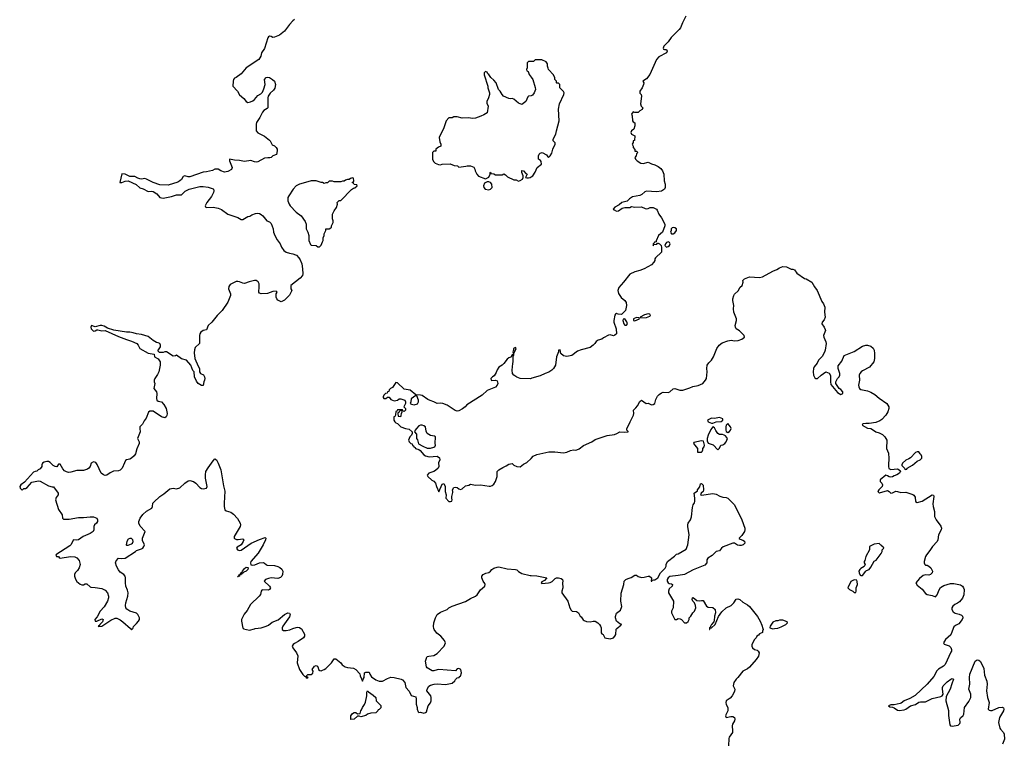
# Model space of a CAD drawing. Header units: inches. Extents: x 1980008 to 2252673, y 74414 to 260562.
# Tile 115 of 228: x 2083842 to 2095698, y 188644 to 197329. Entities that reach past the tile are written whole.
import ezdxf

# ---------------------------------------------------------------- set-up
doc = ezdxf.new("R2010")
doc.units = ezdxf.units.IN
doc.header["$MEASUREMENT"] = 0
for name, color, linetype in [('C0188', 7, 'Continuous'), ('C0189', 7, 'Continuous'), ('C0198', 7, 'Continuous'), ('C0199', 7, 'Continuous')]:
    doc.layers.add(name, color=color, linetype=linetype)

msp = doc.modelspace()

# ---------------------------------------------------------------- linework, layer by layer
at = {"layer": 'C0188', "color": 5, "elevation": 80}
for points in [[(2085175, 190000), (2085190, 189986), (2085203, 190000)], [(2086536, 190000), (2086538, 189998), (2086610, 189982), (2086670, 189999), (2086678, 190000)], [(2087002, 190000), (2087002, 189990), (2087019, 189979), (2087050, 189979), (2087093, 189987), (2087131, 190000)], [(2087229, 190000), (2087236, 189996), (2087272, 189932), (2087272, 189910), (2087259, 189890), (2087195, 189845), (2087150, 189823), (2087134, 189810), (2087124, 189790), (2087129, 189770), (2087177, 189710), (2087192, 189672), (2087185, 189590), (2087210, 189508), (2087250, 189448), (2087270, 189426), (2087282, 189422), (2087290, 189406), (2087310, 189406), (2087314, 189410), (2087298, 189418), (2087294, 189430), (2087310, 189446), (2087350, 189446), (2087370, 189466), (2087374, 189490), (2087365, 189510), (2087390, 189548), (2087410, 189555), (2087426, 189550), (2087435, 189530), (2087438, 189510), (2087455, 189495), (2087470, 189494), (2087490, 189499), (2087510, 189507), (2087530, 189521), (2087598, 189590), (2087630, 189635), (2087650, 189635), (2087709, 189590), (2087726, 189566), (2087762, 189542), (2087790, 189532), (2087863, 189523), (2087890, 189509), (2087937, 189457), (2087941, 189430), (2087970, 189366), (2087978, 189390), (2087991, 189410), (2087993, 189467), (2088010, 189478), (2088050, 189478), (2088058, 189450), (2088078, 189418), (2088130, 189384), (2088169, 189369), (2088211, 189369), (2088270, 189401), (2088310, 189415), (2088350, 189413), (2088437, 189390), (2088450, 189382), (2088478, 189350), (2088490, 189290), (2088530, 189249), (2088555, 189195), (2088610, 189178), (2088617, 189150), (2088617, 189090), (2088629, 189050), (2088626, 189030), (2088640, 189000), (2088650, 188989), (2088670, 188994), (2088710, 188984), (2088730, 188989), (2088741, 188999), (2088761, 189070), (2088790, 189108), (2088796, 189130), (2088797, 189170), (2088791, 189190), (2088746, 189250), (2088747, 189270), (2088770, 189309), (2088790, 189319), (2088834, 189330), (2088870, 189334), (2088971, 189329), (2089050, 189344), (2089082, 189370), (2089091, 189389), (2089110, 189406), (2089134, 189410), (2089138, 189422), (2089150, 189426), (2089162, 189470), (2089152, 189510), (2089130, 189522), (2089110, 189518), (2089088, 189492), (2088890, 189508), (2088870, 189505), (2088830, 189491), (2088810, 189494), (2088750, 189527), (2088742, 189542), (2088730, 189610), (2088744, 189656), (2088750, 189663), (2088770, 189669), (2088830, 189678), (2088870, 189699), (2088953, 189790), (2088970, 189830), (2088958, 189858), (2088911, 189911), (2088865, 189945), (2088831, 189990), (2088829, 190000)]]:
    msp.add_lwpolyline(points, dxfattribs=at)
msp.add_lwpolyline([(2087950, 188938), (2087930, 188946), (2087910, 188946), (2087870, 188909), (2087830, 188906), (2087830, 188952), (2087850, 188978), (2087870, 188991), (2087891, 188991), (2087910, 188974), (2087942, 188978), (2087948, 189010), (2087959, 189021), (2087970, 189052), (2087994, 189086), (2088006, 189114), (2088023, 189190), (2088023, 189237), (2088030, 189252), (2088040, 189240), (2088100, 189200), (2088131, 189171), (2088134, 189130), (2088190, 189074), (2088190, 189046), (2088170, 189026), (2088158, 189022), (2088154, 189010), (2088130, 188988), (2088070, 188984), (2088031, 188969), (2088010, 188955)], close=True, dxfattribs=at)
at = {"layer": 'C0189', "color": 5}
for points, elevation in [([(2087150, 197330), (2087130, 197315), (2087089, 197270), (2087030, 197191), (2086970, 197144), (2086910, 197117), (2086890, 197115), (2086870, 197127), (2086850, 197131), (2086839, 197121), (2086830, 197110), (2086790, 196982), (2086753, 196930), (2086744, 196890), (2086721, 196850), (2086570, 196750), (2086510, 196679), (2086450, 196634), (2086430, 196624), (2086418, 196610), (2086412, 196590), (2086409, 196530), (2086466, 196470), (2086490, 196424), (2086542, 196382), (2086570, 196344), (2086590, 196334), (2086620, 196340), (2086650, 196354), (2086671, 196369), (2086710, 196415), (2086744, 196436), (2086764, 196456), (2086782, 196498), (2086796, 196550), (2086791, 196610), (2086810, 196634), (2086830, 196637), (2086850, 196634), (2086888, 196610), (2086909, 196589), (2086922, 196550), (2086916, 196504), (2086900, 196480), (2086856, 196444), (2086835, 196410), (2086828, 196390), (2086828, 196270), (2086820, 196260), (2086783, 196237), (2086765, 196215), (2086735, 196150), (2086695, 196090), (2086689, 196070), (2086689, 195990), (2086710, 195969), (2086790, 195929), (2086850, 195879), (2086859, 195870), (2086881, 195821), (2086910, 195809), (2086929, 195790), (2086942, 195770), (2086944, 195750), (2086933, 195707), (2086889, 195691), (2086868, 195670), (2086855, 195665), (2086828, 195668), (2086790, 195662), (2086710, 195619), (2086690, 195615), (2086670, 195618), (2086627, 195633), (2086550, 195624), (2086490, 195636), (2086430, 195639), (2086370, 195651), (2086369, 195630), (2086402, 195550), (2086394, 195526), (2086350, 195501), (2086310, 195495), (2086262, 195510), (2086230, 195531), (2086191, 195531), (2086165, 195515), (2086090, 195497), (2086050, 195492), (2085890, 195439), (2085870, 195439), (2085830, 195450), (2085810, 195441), (2085790, 195405), (2085772, 195388), (2085745, 195375), (2085630, 195337), (2085530, 195340), (2085450, 195370), (2085369, 195411), (2085350, 195416), (2085310, 195411), (2085290, 195415), (2085263, 195423), (2085230, 195442), (2085170, 195443), (2085110, 195471), (2085070, 195474), (2085046, 195370), (2085070, 195368), (2085114, 195386), (2085150, 195389), (2085246, 195346), (2085290, 195306), (2085330, 195294), (2085390, 195262), (2085430, 195267), (2085450, 195262), (2085493, 195233), (2085530, 195190), (2085570, 195181), (2085670, 195203), (2085730, 195222), (2085790, 195221), (2085835, 195265), (2085883, 195290), (2086010, 195321), (2086050, 195321), (2086112, 195312), (2086170, 195293), (2086175, 195290), (2086181, 195270), (2086175, 195250), (2086150, 195201), (2086097, 195130), (2086075, 195090), (2086078, 195078), (2086086, 195070), (2086172, 195072), (2086230, 195059), (2086270, 195043), (2086350, 194990), (2086470, 194949), (2086510, 194924), (2086530, 194923), (2086590, 194959), (2086614, 194966), (2086638, 194982), (2086683, 194997), (2086710, 195002), (2086730, 194998), (2086750, 194986), (2086770, 194970), (2086818, 194910), (2086850, 194895), (2086870, 194875), (2086893, 194810), (2086897, 194770), (2086913, 194730), (2086941, 194681), (2086979, 194630), (2086993, 194590), (2087021, 194550), (2087050, 194533), (2087090, 194519), (2087130, 194513), (2087161, 194501), (2087175, 194495), (2087203, 194463), (2087219, 194439), (2087239, 194390), (2087249, 194331), (2087253, 194270), (2087246, 194250), (2087220, 194220), (2087108, 194130), (2087106, 194090), (2087118, 194070), (2087090, 194012), (2087030, 193952), (2086990, 193932), (2086950, 193952), (2086938, 193970), (2086931, 193990), (2086932, 194028), (2086942, 194050), (2086930, 194062), (2086890, 194057), (2086827, 194033), (2086751, 194031), (2086730, 194036), (2086721, 194050), (2086726, 194114), (2086724, 194150), (2086714, 194174), (2086690, 194190), (2086670, 194190), (2086604, 194176), (2086550, 194154), (2086530, 194156), (2086490, 194175), (2086470, 194179), (2086450, 194177), (2086378, 194142), (2086362, 194118), (2086358, 194090), (2086382, 194030), (2086381, 194010), (2086350, 193930), (2086281, 193830), (2086221, 193770), (2086156, 193690), (2086113, 193650), (2086090, 193598), (2086050, 193588), (2086023, 193570), (2086013, 193550), (2086009, 193530), (2086008, 193430), (2085956, 193384), (2085945, 193355), (2085941, 193321), (2085952, 193252), (2085990, 193158), (2086008, 193130), (2086009, 193089), (2086018, 193070), (2086054, 193054), (2086069, 193030), (2086073, 193010), (2086069, 192991), (2086059, 192970), (2086050, 192925), (2086030, 192926), (2085990, 192951), (2085970, 192979), (2085948, 193030), (2085941, 193090), (2085928, 193108), (2085903, 193170), (2085851, 193231), (2085790, 193246), (2085730, 193291), (2085717, 193283), (2085690, 193278), (2085610, 193332), (2085590, 193332), (2085570, 193325), (2085524, 193324), (2085504, 193344), (2085538, 193390), (2085538, 193410), (2085531, 193430), (2085510, 193441), (2085490, 193445), (2085450, 193467), (2085390, 193515), (2085350, 193530), (2085310, 193540), (2085250, 193548), (2085210, 193561), (2085170, 193567), (2085130, 193567), (2084974, 193594), (2084898, 193618), (2084859, 193639), (2084830, 193648), (2084810, 193648), (2084750, 193631), (2084708, 193650), (2084699, 193630), (2084704, 193610), (2084730, 193582), (2084750, 193583), (2084770, 193595), (2084783, 193597), (2084830, 193586), (2084870, 193587), (2085030, 193517), (2085130, 193479), (2085190, 193461), (2085253, 193430), (2085269, 193410), (2085288, 193370), (2085390, 193315), (2085462, 193302), (2085466, 193270), (2085508, 193248), (2085533, 193213), (2085535, 193170), (2085519, 193090), (2085503, 193057), (2085469, 193010), (2085462, 192990), (2085462, 192970), (2085469, 192950), (2085459, 192890), (2085489, 192850), (2085493, 192830), (2085489, 192770), (2085494, 192750), (2085510, 192739), (2085550, 192730), (2085579, 192699), (2085604, 192650), (2085618, 192590), (2085615, 192565), (2085606, 192550), (2085590, 192538), (2085550, 192551), (2085450, 192616), (2085410, 192617), (2085394, 192606), (2085366, 192534), (2085339, 192501), (2085321, 192459), (2085289, 192430), (2085287, 192407), (2085294, 192370), (2085262, 192290), (2085282, 192250), (2085281, 192230), (2085254, 192166), (2085236, 192104), (2085221, 192079), (2085189, 192050), (2085170, 192038), (2085130, 192030), (2085117, 192023), (2085103, 191997), (2085077, 191930), (2085050, 191906), (2085030, 191899), (2084970, 191894), (2084930, 191875), (2084890, 191848), (2084870, 191845), (2084851, 191850), (2084823, 191870), (2084776, 191976), (2084758, 191998), (2084730, 192008), (2084702, 191990), (2084690, 191950), (2084674, 191930), (2084659, 191921), (2084610, 191905), (2084530, 191904), (2084456, 191884), (2084430, 191881), (2084407, 191887), (2084381, 191901), (2084362, 191922), (2084330, 191979), (2084310, 191978), (2084290, 191948), (2084270, 191950), (2084245, 191965), (2084210, 192001), (2084190, 192011), (2084169, 192011), (2084138, 192002), (2084118, 191990), (2084108, 191970), (2084108, 191950), (2084090, 191922), (2084066, 191910), (2084050, 191894), (2084030, 191892), (2084010, 191882), (2083898, 191762), (2083854, 191730), (2083842, 191710), (2083848, 191690), (2083872, 191668), (2083890, 191686), (2083910, 191686), (2083930, 191698), (2083990, 191762), (2084070, 191779), (2084090, 191774), (2084190, 191719), (2084232, 191708), (2084248, 191708), (2084304, 191630), (2084304, 191610), (2084283, 191577), (2084274, 191550), (2084310, 191435), (2084355, 191370), (2084359, 191330), (2084370, 191319), (2084438, 191318), (2084550, 191336), (2084610, 191336), (2084690, 191347), (2084730, 191345), (2084769, 191330), (2084778, 191310), (2084778, 191290), (2084766, 191270), (2084744, 191250), (2084736, 191230), (2084735, 191190), (2084725, 191170), (2084690, 191144), (2084606, 191110), (2084550, 191070), (2084530, 191065), (2084490, 191070), (2084456, 191010), (2084444, 190996), (2084278, 190890), (2084280, 190880), (2084286, 190870), (2084308, 190868), (2084316, 190856), (2084329, 190849), (2084453, 190867), (2084505, 190865), (2084532, 190852), (2084559, 190819), (2084569, 190770), (2084559, 190730), (2084540, 190700), (2084509, 190670), (2084501, 190650), (2084501, 190630), (2084514, 190594), (2084530, 190569), (2084570, 190535), (2084590, 190529), (2084610, 190529), (2084630, 190539), (2084650, 190539), (2084690, 190502), (2084699, 190499), (2084750, 190497), (2084830, 190485), (2084870, 190463), (2084900, 190430), (2084911, 190391), (2084912, 190370), (2084898, 190330), (2084859, 190261), (2084810, 190211), (2084776, 190144), (2084747, 190110), (2084750, 190088), (2084771, 190089), (2084830, 190118), (2084846, 190110), (2084838, 190082), (2084820, 190060), (2084806, 190050), (2084802, 190038), (2084790, 190034), (2084787, 190027), (2084830, 190029), (2084940, 190100), (2084990, 190124), (2085010, 190125), (2085050, 190107), (2085083, 190083), (2085175, 190000)], 80), ([(2090000, 196826), (2089970, 196826), (2089954, 196810), (2089954, 196750), (2089945, 196730), (2089950, 196714), (2089964, 196704), (2089978, 196670), (2090000, 196639)], 80), ([(2090000, 196414), (2089970, 196409), (2089961, 196399), (2089937, 196343), (2089890, 196309), (2089850, 196325), (2089790, 196374), (2089770, 196382), (2089750, 196375), (2089730, 196379), (2089667, 196407), (2089650, 196429), (2089629, 196469), (2089609, 196489), (2089579, 196570), (2089550, 196602), (2089513, 196633), (2089490, 196668), (2089478, 196678), (2089470, 196698), (2089450, 196706), (2089434, 196690), (2089434, 196666), (2089478, 196530), (2089478, 196510), (2089498, 196450), (2089498, 196430), (2089486, 196390), (2089466, 196346), (2089465, 196325), (2089482, 196290), (2089471, 196209), (2089430, 196182), (2089394, 196166), (2089330, 196145), (2089290, 196139), (2089250, 196149), (2089170, 196144), (2089110, 196158), (2089070, 196158), (2089050, 196146), (2089010, 196146), (2088978, 196110), (2088950, 196026), (2088892, 195910), (2088900, 195860), (2088911, 195830), (2088912, 195808), (2088884, 195796), (2088854, 195770), (2088853, 195747), (2088830, 195746), (2088814, 195730), (2088814, 195650), (2088824, 195624), (2088844, 195604), (2088885, 195585), (2088910, 195582), (2088930, 195592), (2089027, 195593), (2089073, 195573), (2089112, 195572), (2089130, 195554), (2089215, 195565), (2089230, 195572), (2089270, 195572), (2089310, 195554), (2089322, 195530), (2089325, 195510), (2089345, 195470), (2089367, 195447), (2089450, 195414), (2089476, 195424), (2089490, 195434), (2089506, 195470), (2089506, 195490), (2089510, 195494), (2089518, 195478), (2089550, 195472), (2089570, 195462), (2089650, 195462), (2089670, 195472), (2089690, 195462), (2089717, 195437), (2089790, 195402), (2089820, 195400), (2089850, 195386), (2089870, 195392), (2089898, 195410), (2089906, 195430), (2089906, 195450), (2089889, 195489), (2089890, 195514), (2089910, 195512), (2089938, 195478), (2089951, 195470), (2089934, 195430), (2089950, 195425), (2089970, 195426), (2089990, 195431), (2090000, 195437)], 80), ([(2090000, 193011), (2089990, 193007), (2089870, 193011), (2089830, 193026), (2089790, 193051), (2089776, 193070), (2089771, 193110), (2089779, 193190), (2089785, 193210), (2089782, 193278), (2089792, 193290), (2089791, 193310), (2089818, 193370), (2089810, 193382), (2089788, 193370), (2089787, 193353), (2089778, 193330), (2089786, 193310), (2089782, 193298), (2089770, 193294), (2089754, 193266), (2089730, 193258), (2089710, 193245), (2089670, 193191), (2089650, 193171), (2089610, 193145), (2089590, 193116), (2089579, 193081), (2089557, 193043), (2089535, 193030), (2089515, 193010), (2089518, 192990), (2089526, 192986), (2089570, 192989), (2089590, 192982), (2089598, 192950), (2089591, 192929), (2089570, 192908), (2089470, 192865), (2089409, 192810), (2089227, 192693), (2089207, 192670), (2089175, 192645), (2089130, 192620), (2089110, 192619), (2089085, 192625), (2088990, 192688), (2088938, 192710), (2088910, 192715), (2088870, 192711), (2088830, 192730), (2088785, 192745), (2088758, 192758), (2088690, 192805), (2088669, 192811), (2088613, 192813), (2088542, 192870), (2088470, 192881), (2088390, 192958), (2088370, 192962), (2088330, 192902), (2088306, 192890), (2088290, 192874), (2088286, 192854), (2088270, 192852), (2088266, 192834), (2088246, 192830), (2088226, 192810), (2088218, 192790), (2088220, 192780), (2088228, 192768), (2088250, 192768), (2088270, 192786), (2088290, 192786), (2088310, 192758), (2088350, 192742), (2088390, 192748), (2088413, 192767), (2088433, 192767), (2088478, 192750), (2088488, 192730), (2088488, 192710), (2088466, 192670), (2088486, 192650), (2088486, 192630), (2088470, 192614), (2088458, 192618), (2088450, 192634), (2088390, 192634), (2088382, 192618), (2088370, 192614), (2088367, 192573), (2088362, 192558), (2088346, 192550), (2088348, 192510), (2088358, 192490), (2088370, 192478), (2088390, 192469), (2088430, 192429), (2088486, 192410), (2088530, 192402), (2088566, 192370), (2088566, 192350), (2088558, 192330), (2088538, 192310), (2088522, 192270), (2088530, 192248), (2088550, 192228), (2088566, 192226), (2088570, 192206), (2088582, 192202), (2088588, 192188), (2088602, 192182), (2088606, 192170), (2088650, 192158), (2088666, 192146), (2088709, 192090), (2088730, 192079), (2088771, 192069), (2088870, 192074), (2088896, 192056), (2088899, 192030), (2088885, 191995), (2088889, 191950), (2088881, 191930), (2088850, 191902), (2088830, 191891), (2088770, 191871), (2088749, 191849), (2088755, 191830), (2088806, 191786), (2088830, 191773), (2088849, 191750), (2088859, 191710), (2088888, 191648), (2088930, 191738), (2088950, 191746), (2088964, 191710), (2088965, 191650), (2088979, 191610), (2088975, 191570), (2089009, 191529), (2089030, 191529), (2089044, 191536), (2089051, 191550), (2089045, 191570), (2089045, 191590), (2089057, 191637), (2089058, 191650), (2089052, 191670), (2089070, 191698), (2089090, 191704), (2089110, 191699), (2089130, 191681), (2089150, 191676), (2089170, 191684), (2089210, 191719), (2089250, 191727), (2089270, 191737), (2089330, 191726), (2089390, 191729), (2089494, 191714), (2089510, 191713), (2089530, 191721), (2089550, 191739), (2089571, 191771), (2089591, 191830), (2089591, 191890), (2089611, 191910), (2089659, 191941), (2089701, 191959), (2089730, 191981), (2089770, 191988), (2089790, 191968), (2089826, 191950), (2089870, 191948), (2089910, 191978), (2089950, 191998), (2090000, 192049)], 60), ([(2085203, 190000), (2085210, 190008), (2085214, 190026), (2085223, 190037), (2085250, 190061), (2085273, 190090), (2085285, 190110), (2085285, 190130), (2085266, 190170), (2085250, 190186), (2085170, 190211), (2085133, 190233), (2085122, 190250), (2085118, 190278), (2085119, 190310), (2085145, 190390), (2085150, 190430), (2085142, 190462), (2085120, 190510), (2085116, 190550), (2085118, 190610), (2085110, 190631), (2085096, 190650), (2085050, 190679), (2085030, 190706), (2085007, 190750), (2084996, 190790), (2085003, 190817), (2085033, 190847), (2085070, 190844), (2085110, 190850), (2085238, 190930), (2085250, 190942), (2085310, 190959), (2085325, 190970), (2085338, 190990), (2085345, 191010), (2085321, 191061), (2085319, 191090), (2085351, 191170), (2085292, 191232), (2085276, 191270), (2085275, 191290), (2085293, 191330), (2085326, 191374), (2085370, 191412), (2085435, 191450), (2085443, 191470), (2085446, 191510), (2085457, 191523), (2085531, 191589), (2085579, 191621), (2085650, 191681), (2085690, 191690), (2085730, 191683), (2085770, 191693), (2085830, 191750), (2085870, 191777), (2085890, 191782), (2085934, 191770), (2085961, 191750), (2086010, 191697), (2086030, 191686), (2086050, 191681), (2086090, 191690), (2086099, 191710), (2086080, 191810), (2086078, 191850), (2086083, 191890), (2086110, 191937), (2086170, 192021), (2086190, 192042), (2086210, 192033), (2086233, 191990), (2086265, 191910), (2086298, 191718), (2086314, 191654), (2086306, 191510), (2086305, 191470), (2086311, 191431), (2086330, 191417), (2086383, 191403), (2086417, 191377), (2086464, 191324), (2086495, 191270), (2086499, 191250), (2086495, 191230), (2086424, 191110), (2086423, 191090), (2086430, 191083), (2086454, 191074), (2086472, 191072), (2086530, 191080), (2086541, 191070), (2086534, 191050), (2086507, 191010), (2086460, 190980), (2086454, 190970), (2086466, 190950), (2086490, 190940), (2086510, 190945), (2086631, 191030), (2086730, 191074), (2086798, 191098), (2086806, 191090), (2086802, 191070), (2086774, 191010), (2086712, 190910), (2086627, 190810), (2086622, 190790), (2086627, 190767), (2086650, 190762), (2086673, 190767), (2086730, 190792), (2086774, 190794), (2086789, 190789), (2086808, 190770), (2086823, 190763), (2086910, 190758), (2086950, 190749), (2086976, 190736), (2086997, 190717), (2087009, 190690), (2087005, 190650), (2086997, 190630), (2086983, 190617), (2086950, 190605), (2086870, 190611), (2086836, 190604), (2086802, 190590), (2086786, 190570), (2086849, 190510), (2086862, 190490), (2086848, 190470), (2086835, 190465), (2086770, 190467), (2086758, 190462), (2086749, 190451), (2086741, 190410), (2086727, 190390), (2086621, 190290), (2086581, 190219), (2086545, 190175), (2086514, 190110), (2086514, 190090), (2086530, 190006), (2086536, 190000)], 80), ([(2088829, 190000), (2088825, 190025), (2088829, 190070), (2088850, 190129), (2088870, 190169), (2088910, 190199), (2088990, 190229), (2089011, 190250), (2089050, 190272), (2089210, 190325), (2089270, 190361), (2089330, 190390), (2089350, 190406), (2089390, 190469), (2089441, 190510), (2089446, 190530), (2089442, 190542), (2089422, 190570), (2089406, 190610), (2089406, 190630), (2089422, 190650), (2089454, 190666), (2089490, 190674), (2089511, 190690), (2089528, 190712), (2089553, 190727), (2089590, 190741), (2089610, 190743), (2089710, 190719), (2089813, 190713), (2089830, 190706), (2089847, 190687), (2089890, 190663), (2089990, 190639), (2090000, 190638)], 80), ([(2086678, 190000), (2086750, 190009), (2086810, 190029), (2086837, 190043), (2086883, 190077), (2086953, 190107), (2087032, 190170), (2087070, 190189), (2087090, 190188), (2087097, 190170), (2087090, 190142), (2087009, 190031), (2087001, 190010), (2087002, 190000)], 80), ([(2087131, 190000), (2087170, 190013), (2087190, 190017), (2087210, 190014), (2087229, 190000)], 80)]:
    msp.add_lwpolyline(points, dxfattribs=dict(at, elevation=elevation))
for points, elevation in [([(2087850, 195426), (2087824, 195416), (2087810, 195406), (2087790, 195406), (2087764, 195396), (2087750, 195386), (2087730, 195386), (2087710, 195378), (2087630, 195378), (2087610, 195386), (2087570, 195386), (2087550, 195366), (2087530, 195366), (2087510, 195358), (2087490, 195368), (2087470, 195368), (2087410, 195389), (2087350, 195389), (2087310, 195379), (2087212, 195350), (2087171, 195330), (2087135, 195290), (2087081, 195210), (2087071, 195190), (2087071, 195150), (2087085, 195110), (2087098, 195090), (2087170, 195012), (2087232, 194970), (2087280, 194900), (2087292, 194870), (2087292, 194810), (2087312, 194772), (2087322, 194730), (2087322, 194670), (2087344, 194624), (2087350, 194614), (2087410, 194612), (2087430, 194594), (2087450, 194594), (2087470, 194614), (2087490, 194654), (2087495, 194670), (2087496, 194704), (2087508, 194730), (2087508, 194750), (2087528, 194790), (2087528, 194812), (2087570, 194812), (2087590, 194822), (2087595, 194830), (2087598, 194850), (2087618, 194890), (2087618, 194910), (2087607, 194933), (2087608, 194990), (2087628, 195030), (2087655, 195070), (2087668, 195110), (2087666, 195130), (2087687, 195153), (2087710, 195154), (2087836, 195284), (2087860, 195300), (2087876, 195304), (2087906, 195330), (2087902, 195342), (2087870, 195346), (2087862, 195362), (2087846, 195370), (2087862, 195378), (2087866, 195390), (2087862, 195422)], 80), ([(2089490, 195378), (2089470, 195378), (2089438, 195362), (2089425, 195330), (2089431, 195310), (2089448, 195288), (2089490, 195283), (2089510, 195291), (2089529, 195310), (2089528, 195348), (2089510, 195368)], 80), ([(2088610, 192806), (2088556, 192764), (2088551, 192729), (2088542, 192710), (2088561, 192701), (2088590, 192695), (2088630, 192705), (2088644, 192730), (2088642, 192750), (2088622, 192802)], 60), ([(2088430, 192626), (2088418, 192622), (2088413, 192607), (2088398, 192602), (2088394, 192590), (2088398, 192558), (2088430, 192554), (2088436, 192564), (2088438, 192590), (2088446, 192610), (2088442, 192622)], 60), ([(2088690, 192449), (2088670, 192449), (2088650, 192439), (2088618, 192410), (2088602, 192390), (2088594, 192370), (2088620, 192340), (2088618, 192290), (2088631, 192271), (2088645, 192225), (2088696, 192196), (2088750, 192174), (2088790, 192171), (2088830, 192183), (2088842, 192190), (2088849, 192210), (2088845, 192230), (2088848, 192310), (2088838, 192318), (2088790, 192323), (2088749, 192349), (2088737, 192377), (2088729, 192429), (2088710, 192442)], 60), ([(2085190, 191084), (2085170, 191084), (2085150, 191075), (2085131, 191050), (2085125, 191010), (2085130, 191005), (2085150, 191003), (2085190, 191019), (2085201, 191030), (2085209, 191050), (2085204, 191070)], 80), ([(2086470, 190622), (2086465, 190625), (2086477, 190637), (2086487, 190633), (2086483, 190643), (2086490, 190654), (2086497, 190657), (2086507, 190653), (2086503, 190663), (2086506, 190670), (2086520, 190680), (2086524, 190690), (2086550, 190722), (2086570, 190738), (2086590, 190736), (2086593, 190730), (2086588, 190710), (2086570, 190692), (2086541, 190679), (2086530, 190667), (2086515, 190665), (2086511, 190650), (2086494, 190646), (2086490, 190630), (2086473, 190627)], 80)]:
    msp.add_lwpolyline(points, close=True, dxfattribs=dict(at, elevation=elevation))
at = {"layer": 'C0198', "color": 5}
for points, elevation in [([(2090843, 190000), (2090844, 189950), (2090850, 189938), (2090868, 189928), (2090888, 189890), (2090950, 189877), (2090990, 189889), (2091010, 189910), (2091019, 189930), (2091025, 189995), (2091031, 190000)], 80), ([(2092147, 190000), (2092146, 189990), (2092150, 189988), (2092153, 190000)], 80), ([(2092792, 190000), (2092795, 189990), (2092788, 189968), (2092788, 189952), (2092750, 189938), (2092737, 189923), (2092718, 189910), (2092709, 189891), (2092689, 189870), (2092658, 189810), (2092658, 189790), (2092666, 189770), (2092688, 189750), (2092720, 189740), (2092735, 189730), (2092744, 189710), (2092736, 189670), (2092710, 189627), (2092630, 189537), (2092604, 189516), (2092549, 189490), (2092490, 189411), (2092467, 189390), (2092442, 189350), (2092433, 189313), (2092453, 189270), (2092450, 189245), (2092421, 189190), (2092398, 189162), (2092350, 189130), (2092345, 189110), (2092350, 189088), (2092369, 189050), (2092367, 189010), (2092344, 188964), (2092342, 188950), (2092348, 188930), (2092403, 188943), (2092430, 188942), (2092449, 188929), (2092454, 188910), (2092449, 188890), (2092423, 188850), (2092420, 188830), (2092426, 188770), (2092423, 188750), (2092386, 188694), (2092381, 188679), (2092378, 188590)], 80), ([(2092900, 190000), (2092910, 189996), (2092931, 190000)], 80), ([(2095082, 190000), (2095054, 189926), (2094991, 189870), (2094966, 189830), (2094972, 189812), (2095032, 189792), (2095052, 189772), (2095061, 189750), (2095061, 189730), (2095055, 189715), (2094984, 189570), (2094965, 189550), (2094907, 189513), (2094886, 189494), (2094850, 189425), (2094770, 189330), (2094623, 189197), (2094561, 189159), (2094490, 189132), (2094456, 189104), (2094442, 189098), (2094370, 189082), (2094330, 189082), (2094303, 189070), (2094318, 189058), (2094350, 189055), (2094370, 189046), (2094410, 189019), (2094430, 189015), (2094490, 189024), (2094510, 189030), (2094570, 189070), (2094630, 189086), (2094670, 189114), (2094690, 189120), (2094750, 189121), (2094830, 189160), (2094935, 189185), (2094948, 189192), (2094961, 189210), (2094952, 189272), (2094953, 189290), (2094962, 189310), (2095010, 189360), (2095055, 189390), (2095070, 189398), (2095077, 189397), (2095085, 189390), (2095064, 189336), (2095046, 189270), (2094996, 189184), (2094994, 189130), (2095024, 189016), (2095026, 188954), (2095042, 188842), (2095050, 188829), (2095070, 188825), (2095141, 188839), (2095163, 188857), (2095167, 188870), (2095163, 188910), (2095170, 188928), (2095204, 188956), (2095212, 188970), (2095218, 189050), (2095270, 189122), (2095293, 189170), (2095293, 189210), (2095270, 189270), (2095281, 189330), (2095277, 189410), (2095284, 189450), (2095346, 189610), (2095370, 189624), (2095390, 189619), (2095410, 189605), (2095450, 189519), (2095461, 189441), (2095488, 189368), (2095491, 189330), (2095484, 189250), (2095494, 189170), (2095514, 189110), (2095502, 189030), (2095517, 189017), (2095530, 189013), (2095550, 189015), (2095630, 189049), (2095670, 189054), (2095686, 189046), (2095692, 189032), (2095689, 189010), (2095641, 188930), (2095629, 188870), (2095642, 188802), (2095650, 188789), (2095689, 188750), (2095697, 188730), (2095698, 188670), (2095675, 188610)], 60)]:
    msp.add_lwpolyline(points, dxfattribs=dict(at, elevation=elevation))
at = {"layer": 'C0199', "color": 5}
for points, elevation in [([(2091862, 197370), (2091821, 197290), (2091797, 197230), (2091784, 197210), (2091685, 197115), (2091650, 197061), (2091599, 197010), (2091590, 196986), (2091595, 196975), (2091606, 196970), (2091630, 196969), (2091639, 196950), (2091632, 196930), (2091539, 196881), (2091510, 196851), (2091429, 196671), (2091390, 196618), (2091346, 196590), (2091358, 196570), (2091355, 196550), (2091338, 196510), (2091309, 196470), (2091310, 196446), (2091327, 196427), (2091328, 196408), (2091316, 196316), (2091326, 196290), (2091346, 196270), (2091338, 196250), (2091308, 196232), (2091290, 196214), (2091250, 196214), (2091230, 196222), (2091210, 196194), (2091218, 196170), (2091222, 196110), (2091230, 196098), (2091248, 196088), (2091249, 196070), (2091249, 196050), (2091238, 196010), (2091209, 195990), (2091202, 195970), (2091209, 195950), (2091248, 195930), (2091246, 195874), (2091229, 195871), (2091228, 195850), (2091218, 195830), (2091227, 195807), (2091228, 195790), (2091247, 195767), (2091250, 195746), (2091270, 195746), (2091286, 195730), (2091267, 195713), (2091266, 195690), (2091248, 195670), (2091258, 195650), (2091278, 195630), (2091323, 195603), (2091350, 195597), (2091410, 195613), (2091450, 195594), (2091490, 195584), (2091530, 195564), (2091560, 195540), (2091583, 195510), (2091599, 195470), (2091601, 195390), (2091614, 195350), (2091615, 195310), (2091608, 195290), (2091570, 195267), (2091510, 195259), (2091390, 195265), (2091370, 195257), (2091333, 195227), (2091310, 195214), (2091221, 195199), (2091185, 195175), (2091157, 195143), (2091092, 195128), (2091061, 195099), (2091006, 195074), (2090989, 195049), (2090999, 195039), (2091030, 195025), (2091051, 195029), (2091098, 195062), (2091129, 195069), (2091189, 195069), (2091210, 195079), (2091250, 195073), (2091330, 195077), (2091375, 195055), (2091390, 195054), (2091410, 195055), (2091432, 195068), (2091470, 195069), (2091508, 195050), (2091518, 195038), (2091539, 194990), (2091570, 194944), (2091609, 194870), (2091609, 194850), (2091582, 194770), (2091535, 194730), (2091506, 194666), (2091506, 194654), (2091486, 194650), (2091482, 194638), (2091468, 194630), (2091470, 194606), (2091478, 194622), (2091512, 194628), (2091522, 194638), (2091530, 194638), (2091546, 194630), (2091566, 194610), (2091568, 194588), (2091568, 194530), (2091496, 194464), (2091488, 194450), (2091488, 194430), (2091479, 194410), (2091450, 194379), (2091362, 194330), (2091311, 194311), (2091250, 194296), (2091190, 194266), (2091114, 194170), (2091055, 194105), (2091046, 194070), (2091053, 194033), (2091085, 193985), (2091129, 193950), (2091144, 193924), (2091149, 193890), (2091135, 193830), (2091090, 193782), (2091050, 193785), (2091030, 193791), (2091016, 193784), (2091010, 193774), (2090994, 193710), (2090994, 193690), (2091025, 193610), (2091028, 193550), (2091010, 193532), (2090990, 193525), (2090950, 193538), (2090930, 193534), (2090870, 193502), (2090850, 193485), (2090809, 193471), (2090785, 193455), (2090775, 193445), (2090769, 193430), (2090749, 193410), (2090710, 193382), (2090604, 193356), (2090560, 193340), (2090490, 193286), (2090430, 193275), (2090390, 193283), (2090358, 193310), (2090350, 193354), (2090330, 193352), (2090329, 193330), (2090304, 193270), (2090293, 193170), (2090270, 193131), (2090249, 193110), (2090214, 193086), (2090170, 193071), (2090110, 193042), (2090010, 193016), (2090000, 193011)], 60), ([(2090000, 195437), (2090022, 195450), (2090050, 195492), (2090074, 195550), (2090124, 195590), (2090121, 195621), (2090113, 195633), (2090088, 195650), (2090089, 195690), (2090098, 195710), (2090110, 195722), (2090132, 195732), (2090184, 195704), (2090200, 195680), (2090210, 195672), (2090230, 195692), (2090250, 195722), (2090262, 195770), (2090289, 195830), (2090288, 195848), (2090266, 195870), (2090266, 195890), (2090298, 195950), (2090304, 195990), (2090337, 196110), (2090329, 196251), (2090343, 196317), (2090394, 196430), (2090398, 196450), (2090390, 196466), (2090347, 196507), (2090346, 196550), (2090330, 196566), (2090310, 196566), (2090306, 196570), (2090306, 196590), (2090286, 196610), (2090286, 196630), (2090270, 196666), (2090208, 196728), (2090207, 196747), (2090198, 196770), (2090196, 196796), (2090182, 196822), (2090130, 196846), (2090050, 196846), (2090030, 196826), (2090000, 196826)], 80), ([(2090000, 196639), (2090021, 196610), (2090050, 196514), (2090051, 196489), (2090038, 196450), (2090018, 196422), (2090010, 196415), (2090000, 196414)], 80), ([(2090000, 192049), (2090025, 192075), (2090070, 192096), (2090214, 192126), (2090287, 192127), (2090390, 192116), (2090430, 192125), (2090474, 192146), (2090510, 192153), (2090530, 192149), (2090550, 192152), (2090577, 192163), (2090630, 192206), (2090730, 192249), (2090770, 192277), (2090917, 192323), (2091004, 192336), (2091033, 192347), (2091070, 192369), (2091130, 192364), (2091170, 192369), (2091170, 192372), (2091152, 192390), (2091151, 192410), (2091174, 192446), (2091191, 192490), (2091231, 192570), (2091235, 192590), (2091231, 192630), (2091262, 192658), (2091279, 192681), (2091310, 192734), (2091330, 192748), (2091386, 192710), (2091410, 192715), (2091450, 192694), (2091470, 192697), (2091490, 192710), (2091502, 192758), (2091523, 192797), (2091542, 192818), (2091570, 192837), (2091590, 192845), (2091650, 192841), (2091670, 192849), (2091710, 192885), (2091730, 192890), (2091790, 192870), (2091828, 192872), (2091910, 192897), (2091947, 192913), (2092010, 192925), (2092066, 192950), (2092101, 192990), (2092111, 193010), (2092119, 193090), (2092114, 193130), (2092119, 193170), (2092139, 193201), (2092170, 193233), (2092196, 193270), (2092237, 193370), (2092264, 193410), (2092302, 193438), (2092370, 193464), (2092410, 193471), (2092450, 193464), (2092493, 193467), (2092536, 193484), (2092571, 193510), (2092567, 193530), (2092510, 193583), (2092470, 193610), (2092459, 193630), (2092458, 193650), (2092472, 193708), (2092472, 193730), (2092440, 193810), (2092436, 193850), (2092439, 193890), (2092427, 193950), (2092427, 193970), (2092440, 194010), (2092450, 194026), (2092495, 194065), (2092516, 194110), (2092541, 194130), (2092555, 194170), (2092551, 194190), (2092568, 194212), (2092630, 194235), (2092750, 194227), (2092786, 194234), (2092910, 194301), (2092958, 194322), (2092990, 194344), (2093030, 194359), (2093075, 194355), (2093130, 194328), (2093150, 194328), (2093170, 194318), (2093200, 194280), (2093290, 194214), (2093310, 194209), (2093382, 194170), (2093412, 194112), (2093445, 194070), (2093499, 193939), (2093520, 193910), (2093536, 193870), (2093534, 193810), (2093540, 193750), (2093530, 193718), (2093504, 193690), (2093499, 193670), (2093530, 193629), (2093542, 193602), (2093545, 193590), (2093520, 193530), (2093523, 193510), (2093550, 193450), (2093552, 193430), (2093542, 193350), (2093534, 193326), (2093504, 193276), (2093462, 193230), (2093446, 193194), (2093410, 193151), (2093401, 193130), (2093397, 193090), (2093401, 193050), (2093418, 193018), (2093430, 193009), (2093450, 193009), (2093491, 193049), (2093550, 193089), (2093590, 193074), (2093605, 193045), (2093603, 192970), (2093610, 192938), (2093690, 192842), (2093730, 192818), (2093752, 192830), (2093752, 192850), (2093730, 192878), (2093711, 192891), (2093671, 192950), (2093671, 192970), (2093691, 193009), (2093710, 193029), (2093717, 193050), (2093717, 193070), (2093697, 193130), (2093698, 193162), (2093742, 193218), (2093770, 193288), (2093890, 193336), (2093990, 193400), (2094030, 193410), (2094052, 193412), (2094090, 193401), (2094117, 193377), (2094129, 193350), (2094135, 193310), (2094136, 193250), (2094126, 193210), (2094073, 193147), (2093990, 193101), (2093974, 193090), (2093957, 193070), (2093949, 193050), (2093952, 192990), (2093943, 192930), (2093945, 192910), (2093954, 192890), (2093970, 192877), (2094050, 192863), (2094090, 192847), (2094140, 192820), (2094190, 192775), (2094285, 192710), (2094306, 192670), (2094306, 192650), (2094297, 192610), (2094273, 192570), (2094224, 192516), (2094200, 192500), (2094150, 192480), (2094070, 192470), (2094030, 192470), (2093996, 192464), (2093986, 192450), (2094050, 192413), (2094090, 192407), (2094110, 192398), (2094150, 192370), (2094190, 192356), (2094230, 192335), (2094261, 192310), (2094283, 192270), (2094281, 192170), (2094302, 192110), (2094302, 192090), (2094309, 192069), (2094305, 191950), (2094309, 191929), (2094330, 191914), (2094410, 191922), (2094442, 191902), (2094446, 191890), (2094438, 191882), (2094435, 191870), (2094402, 191850), (2094370, 191840), (2094350, 191829), (2094330, 191824), (2094310, 191828), (2094290, 191841), (2094270, 191846), (2094202, 191790), (2094203, 191770), (2094221, 191750), (2094230, 191730), (2094228, 191710), (2094185, 191670), (2094175, 191650), (2094190, 191635), (2094195, 191635), (2094290, 191663), (2094310, 191652), (2094330, 191630), (2094350, 191634), (2094390, 191653), (2094410, 191652), (2094450, 191637), (2094510, 191641), (2094550, 191632), (2094596, 191616), (2094608, 191608), (2094624, 191584), (2094630, 191529), (2094650, 191518), (2094710, 191534), (2094830, 191609), (2094847, 191607), (2094849, 191589), (2094836, 191504), (2094839, 191470), (2094858, 191410), (2094858, 191350), (2094876, 191310), (2094935, 191235), (2094940, 191210), (2094938, 191190), (2094905, 191130), (2094896, 191070), (2094888, 191050), (2094832, 190990), (2094801, 190939), (2094761, 190890), (2094748, 190870), (2094733, 190810), (2094733, 190790), (2094742, 190770), (2094750, 190765), (2094770, 190765), (2094790, 190753), (2094813, 190730), (2094832, 190692), (2094829, 190670), (2094808, 190650), (2094790, 190645), (2094750, 190647), (2094722, 190638), (2094676, 190604), (2094633, 190550), (2094650, 190523), (2094710, 190477), (2094750, 190423), (2094770, 190409), (2094830, 190399), (2094870, 190384), (2094890, 190408), (2094913, 190467), (2094930, 190494), (2094970, 190521), (2095050, 190544), (2095090, 190545), (2095170, 190528), (2095193, 190510), (2095206, 190490), (2095213, 190470), (2095212, 190408), (2095193, 190367), (2095158, 190322), (2095135, 190305), (2095101, 190290), (2095077, 190270), (2095066, 190250), (2095065, 190230), (2095081, 190201), (2095105, 190185), (2095155, 190175), (2095183, 190163), (2095194, 190150), (2095197, 190130), (2095189, 190110), (2095150, 190057), (2095110, 190038), (2095090, 190020), (2095082, 190000)], 60), ([(2091031, 190000), (2091057, 190023), (2091071, 190030), (2091078, 190042), (2091094, 190050), (2091070, 190058), (2091030, 190091), (2091015, 190130), (2091015, 190145), (2091030, 190188), (2091076, 190224), (2091093, 190267), (2091081, 190330), (2091086, 190426), (2091118, 190530), (2091122, 190570), (2091142, 190590), (2091170, 190605), (2091205, 190615), (2091250, 190642), (2091270, 190642), (2091289, 190629), (2091330, 190617), (2091361, 190619), (2091410, 190633), (2091426, 190630), (2091448, 190610), (2091446, 190570), (2091454, 190570), (2091458, 190582), (2091472, 190588), (2091490, 190589), (2091525, 190610), (2091559, 190670), (2091614, 190726), (2091626, 190750), (2091627, 190770), (2091641, 190810), (2091727, 190873), (2091750, 190895), (2091770, 190902), (2091865, 190955), (2091887, 191010), (2091905, 191130), (2091885, 191230), (2091886, 191250), (2091893, 191270), (2091919, 191310), (2091933, 191347), (2091942, 191458), (2091951, 191490), (2091966, 191514), (2091971, 191529), (2091971, 191571), (2091962, 191630), (2092002, 191658), (2092005, 191670), (2092030, 191706), (2092038, 191742), (2092050, 191746), (2092070, 191726), (2092075, 191670), (2092070, 191652), (2092046, 191630), (2092038, 191610), (2092050, 191605), (2092190, 191627), (2092230, 191620), (2092274, 191594), (2092310, 191583), (2092350, 191580), (2092370, 191570), (2092450, 191490), (2092539, 191310), (2092573, 191210), (2092575, 191190), (2092570, 191170), (2092538, 191122), (2092504, 191090), (2092504, 191084), (2092516, 191076), (2092550, 191066), (2092570, 191053), (2092574, 191030), (2092555, 191010), (2092530, 191002), (2092510, 190999), (2092484, 191004), (2092450, 191027), (2092430, 191027), (2092314, 190986), (2092292, 190968), (2092270, 190938), (2092230, 190927), (2092179, 190881), (2092129, 190850), (2092115, 190830), (2092116, 190790), (2092090, 190764), (2091952, 190708), (2091847, 190653), (2091770, 190638), (2091672, 190628), (2091649, 190611), (2091639, 190590), (2091639, 190570), (2091649, 190550), (2091663, 190543), (2091690, 190541), (2091703, 190530), (2091698, 190510), (2091662, 190478), (2091654, 190450), (2091655, 190430), (2091714, 190330), (2091709, 190250), (2091689, 190211), (2091689, 190189), (2091730, 190108), (2091750, 190108), (2091770, 190122), (2091796, 190116), (2091810, 190108), (2091846, 190070), (2091871, 190069), (2091893, 190087), (2091902, 190110), (2091902, 190130), (2091925, 190150), (2091946, 190190), (2091968, 190212), (2091982, 190250), (2091979, 190279), (2091966, 190310), (2091947, 190330), (2091938, 190350), (2091942, 190370), (2091950, 190373), (2091997, 190337), (2092030, 190333), (2092050, 190339), (2092070, 190338), (2092110, 190269), (2092130, 190259), (2092190, 190256), (2092215, 190230), (2092221, 190190), (2092209, 190149), (2092205, 190095), (2092199, 190081), (2092170, 190050), (2092165, 190035), (2092158, 190030), (2092158, 190022), (2092148, 190008), (2092147, 190000)], 80), ([(2090000, 190638), (2090070, 190634), (2090188, 190610), (2090162, 190578), (2090130, 190562), (2090122, 190550), (2090130, 190542), (2090210, 190550), (2090230, 190556), (2090252, 190568), (2090290, 190605), (2090305, 190610), (2090330, 190611), (2090363, 190603), (2090379, 190590), (2090383, 190570), (2090379, 190550), (2090382, 190490), (2090368, 190452), (2090368, 190430), (2090441, 190330), (2090466, 190250), (2090481, 190221), (2090495, 190210), (2090545, 190205), (2090570, 190192), (2090590, 190150), (2090602, 190142), (2090626, 190106), (2090637, 190097), (2090666, 190086), (2090710, 190080), (2090749, 190089), (2090770, 190089), (2090803, 190070), (2090825, 190050), (2090837, 190030), (2090843, 190010), (2090843, 190000)], 80), ([(2092153, 190000), (2092154, 190006), (2092170, 190008), (2092216, 190050), (2092255, 190145), (2092298, 190202), (2092350, 190252), (2092410, 190277), (2092439, 190310), (2092467, 190353), (2092490, 190359), (2092515, 190350), (2092550, 190319), (2092607, 190287), (2092628, 190268), (2092725, 190145), (2092759, 190090), (2092780, 190040), (2092792, 190000)], 80), ([(2092931, 190000), (2092970, 190007), (2093010, 190021), (2093066, 190050), (2093086, 190070), (2093082, 190082), (2093030, 190102), (2092990, 190102), (2092970, 190095), (2092945, 190095), (2092910, 190078), (2092878, 190030), (2092874, 190014), (2092874, 190010), (2092900, 190000)], 80)]:
    msp.add_lwpolyline(points, dxfattribs=dict(at, elevation=elevation))
for points, elevation in [([(2091710, 194829), (2091697, 194823), (2091685, 194810), (2091685, 194790), (2091678, 194770), (2091682, 194762), (2091690, 194752), (2091710, 194751), (2091730, 194763), (2091752, 194790), (2091749, 194810), (2091730, 194824)], 60), ([(2091650, 194655), (2091630, 194648), (2091618, 194630), (2091612, 194610), (2091630, 194592), (2091650, 194601), (2091668, 194610), (2091674, 194630), (2091668, 194648)], 60), ([(2091130, 193728), (2091110, 193726), (2091106, 193710), (2091115, 193670), (2091130, 193651), (2091150, 193652), (2091159, 193670), (2091154, 193694)], 60), ([(2091270, 193746), (2091234, 193730), (2091234, 193710), (2091250, 193705), (2091306, 193730), (2091302, 193742)], 60), ([(2091410, 193788), (2091365, 193775), (2091314, 193750), (2091322, 193742), (2091390, 193745), (2091430, 193762), (2091438, 193770), (2091430, 193786)], 60), ([(2092270, 192541), (2092210, 192528), (2092173, 192533), (2092122, 192510), (2092132, 192490), (2092170, 192471), (2092190, 192472), (2092210, 192482), (2092229, 192491), (2092290, 192492), (2092308, 192510), (2092307, 192527)], 80), ([(2092190, 192428), (2092162, 192398), (2092131, 192330), (2092118, 192290), (2092120, 192260), (2092132, 192232), (2092191, 192211), (2092250, 192154), (2092270, 192174), (2092286, 192210), (2092310, 192212), (2092333, 192227), (2092349, 192250), (2092366, 192290), (2092340, 192320), (2092326, 192330), (2092304, 192336), (2092270, 192338), (2092250, 192348), (2092225, 192385), (2092210, 192418)], 80), ([(2092370, 192468), (2092350, 192448), (2092343, 192430), (2092345, 192390), (2092350, 192374), (2092370, 192362), (2092390, 192372), (2092402, 192390), (2092408, 192410), (2092402, 192430)], 80), ([(2092050, 192262), (2091958, 192242), (2091954, 192230), (2092002, 192170), (2092002, 192130), (2092005, 192125), (2092010, 192122), (2092050, 192125), (2092058, 192130), (2092067, 192153), (2092068, 192170), (2092082, 192190), (2092088, 192210), (2092075, 192255)], 80), ([(2094670, 192126), (2094650, 192126), (2094630, 192118), (2094570, 192055), (2094550, 192042), (2094510, 192028), (2094472, 191990), (2094462, 191970), (2094464, 191964), (2094494, 191930), (2094498, 191918), (2094510, 191914), (2094522, 191918), (2094528, 191932), (2094594, 191966), (2094650, 192014), (2094686, 192030), (2094706, 192050), (2094706, 192070), (2094698, 192090), (2094683, 192103)], 60), ([(2094190, 191026), (2094130, 191018), (2094074, 190990), (2094074, 190950), (2094031, 190870), (2094019, 190821), (2094012, 190810), (2094012, 190790), (2094022, 190770), (2094011, 190749), (2093970, 190724), (2093956, 190710), (2093947, 190690), (2093951, 190670), (2093963, 190643), (2093970, 190638), (2093990, 190638), (2094029, 190691), (2094040, 190700), (2094070, 190711), (2094090, 190738), (2094129, 190811), (2094155, 190825), (2094216, 190904), (2094226, 190930), (2094226, 190950), (2094246, 190970), (2094242, 190982), (2094227, 190987), (2094222, 191002), (2094210, 191006)], 80), ([(2093890, 190586), (2093850, 190566), (2093814, 190490), (2093834, 190470), (2093872, 190452), (2093890, 190434), (2093910, 190434), (2093915, 190450), (2093915, 190490), (2093928, 190530), (2093927, 190567), (2093922, 190582)], 80)]:
    msp.add_lwpolyline(points, close=True, dxfattribs=dict(at, elevation=elevation))

doc.saveas('drawing.dxf')
